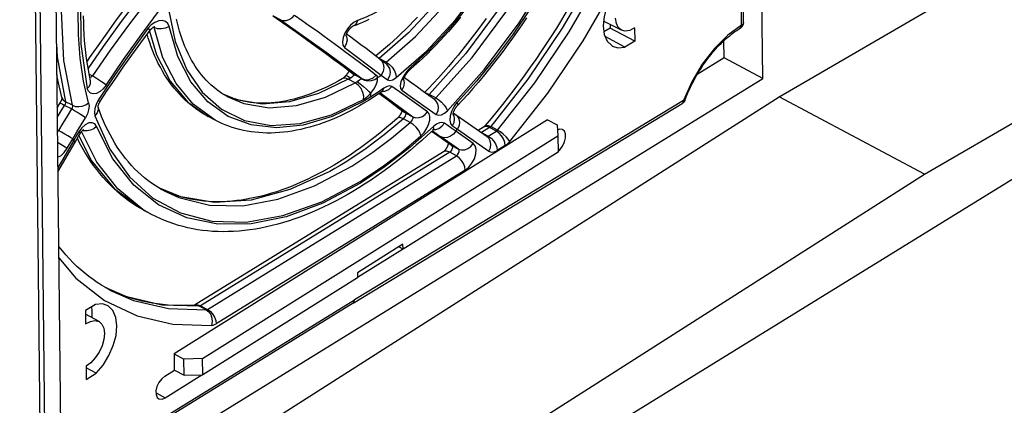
# Model space of a CAD drawing. Extents: x 0 to 841, y 0 to 594.
# Tile 35 of 66: x 737 to 774, y 81 to 95. Entities that reach past the tile are written whole.
import ezdxf

# ---------------------------------------------------------------- set-up
doc = ezdxf.new("R2010")
doc.units = 0
doc.header["$LTSCALE"] = 46.255
doc.layers.get('0').update_dxf_attribs({"linetype": 'CONTINUOUS'})

msp = doc.modelspace()

# ---------------------------------------------------------------- linework, layer by layer
at = {"color": 9, "linetype": 'CONTINUOUS'}
for p, q in [((736.756, 151.22), (737.565, 74.639)), ((736.933, 151.224), (737.742, 74.646)), ((763.906, 94.93), (763.892, 96.283)), ((746.562, 95.132), (746.306, 95.268)), ((741.811, 94.835), (741.784, 94.85)), ((748.792, 93.484), (749.359, 93.056)), ((750.259, 93.684), (750.279, 93.677)), ((750.274, 93.672), (750.279, 93.677)), ((750.54, 93.538), (750.279, 93.677)), ((739.373, 93.083), (739.498, 93.016)), ((749.312, 93.087), (749.359, 93.056)), ((749.313, 93.089), (749.353, 93.052)), ((749.353, 93.052), (749.359, 93.056)), ((749.359, 93.056), (749.621, 92.917)), ((750.348, 93.041), (750.589, 92.867)), ((749.375, 92.752), (749.115, 92.891)), ((752.12, 92.293), (752.157, 92.323)), ((752.412, 92.187), (752.157, 92.323)), ((738.701, 91.775), (738.446, 91.91)), ((738.74, 91.912), (738.484, 92.048)), ((739.703, 91.844), (739.703, 91.843)), ((761.725, 92.094), (749.346, 84.592)), ((751.284, 91.618), (751.247, 91.642)), ((751.284, 91.618), (751.539, 91.482)), ((751.445, 91.269), (751.19, 91.405)), ((753.04, 91.14), (753.223, 91.014)), ((754.727, 90.978), (754.472, 91.113)), ((738.174, 90.895), (738.216, 90.966)), ((752.313, 90.885), (752.249, 90.93)), ((752.276, 90.955), (752.453, 90.83)), ((752.344, 90.864), (752.312, 90.883)), ((753.002, 90.402), (752.313, 90.885)), ((752.453, 90.83), (752.599, 90.728)), ((753.257, 90.266), (752.599, 90.728)), ((753.153, 90.942), (753.223, 91.014)), ((753.811, 90.48), (753.153, 90.942)), ((753.223, 91.014), (754.406, 90.184)), ((754.085, 90.903), (754.127, 90.889)), ((754.127, 90.889), (754.114, 90.883)), ((754.429, 91.075), (754.127, 90.889)), ((754.127, 90.889), (754.381, 90.753)), ((754.381, 90.753), (754.684, 90.94)), ((754.684, 90.94), (754.429, 91.075)), ((738.777, 90.575), (738.188, 89.566)), ((738.548, 90.294), (738.752, 90.645)), ((738.752, 90.645), (738.777, 90.575)), ((752.97, 90.421), (753.002, 90.402)), ((753.002, 90.402), (753.257, 90.266)), ((755.016, 90.396), (754.713, 90.21)), ((752.928, 90.15), (743.56, 84.374)), ((743.815, 84.238), (753.183, 90.014)), ((753.183, 90.014), (752.928, 90.15)), ((749.251, 89.625), (749.321, 89.668)), ((753.514, 89.471), (744.146, 83.695)), ((749.582, 89.064), (749.579, 88.985)), ((749.582, 89.064), (749.655, 89.109)), ((741.985, 80.053), (749.346, 84.592)), ((743.771, 84.223), (743.516, 84.358)), ((743.56, 84.374), (743.815, 84.238)), ((741.883, 81.092), (742.227, 80.908))]:
    msp.add_line(p, q, dxfattribs=at)
at = {"color": 7, "linetype": 'CONTINUOUS'}
for p, q in [((764.704, 92.917), (764.494, 112.833)), ((737.957, 111.471), (738.324, 76.652)), ((765.319, 92.228), (780.938, 101.32)), ((763.974, 95.029), (763.96, 96.325)), ((770.782, 89.32), (783.287, 96.599)), ((783.306, 94.811), (747.504, 72.738)), ((749.288, 94.89), (749.289, 94.89)), ((759.385, 94.734), (758.718, 95.072)), ((758.961, 94.817), (758.73, 94.675)), ((758.959, 94.95), (758.961, 94.817)), ((759.886, 94.324), (758.961, 94.817)), ((759.881, 94.823), (759.886, 94.324)), ((759.512, 94.093), (758.775, 94.501)), ((759.886, 94.324), (759.512, 94.093)), ((763.248, 93.692), (763.241, 94.341)), ((763.248, 93.692), (762.238, 93.07)), ((764.704, 92.917), (763.248, 93.692)), ((738.324, 76.652), (764.704, 92.917)), ((737.742, 74.646), (765.319, 92.228)), ((738.346, 92.213), (738.346, 92.208)), ((770.782, 89.32), (765.319, 92.228)), ((738.164, 91.823), (738.277, 92.007)), ((739.766, 91.67), (739.703, 91.845)), ((749.295, 84.476), (761.673, 91.978)), ((744.103, 91.353), (743.843, 91.492)), ((754.337, 90.727), (753.065, 91.619)), ((756.608, 91.369), (742.563, 82.562)), ((756.608, 91.369), (756.972, 91.175)), ((756.972, 91.175), (756.993, 90.766)), ((743.634, 82.389), (756.993, 90.766)), ((752.97, 90.421), (752.248, 90.929)), ((754.197, 91.09), (753.996, 90.966)), ((756.993, 90.766), (757.004, 90.155)), ((738.19, 89.412), (738.838, 90.522)), ((752.696, 90.164), (743.333, 84.392)), ((757.004, 90.155), (751.173, 86.498)), ((747.486, 74.467), (770.782, 89.32)), ((741.718, 87.808), (741.463, 87.944)), ((751.17, 86.684), (749.458, 85.611)), ((751.173, 86.498), (751.17, 86.684)), ((749.461, 85.444), (751.156, 86.507)), ((751.173, 86.498), (751.011, 86.584)), ((749.458, 85.611), (749.462, 85.425)), ((749.462, 85.425), (743.645, 81.777)), ((749.295, 84.476), (741.934, 79.937)), ((739.603, 84.422), (739.229, 84.192)), ((739.229, 84.192), (739.234, 83.692)), ((739.742, 83.775), (739.23, 84.061)), ((742.563, 82.562), (742.927, 82.368)), ((742.566, 82.563), (742.572, 81.949)), ((743.634, 82.389), (742.927, 82.368)), ((742.938, 81.757), (742.927, 82.368)), ((743.645, 81.777), (743.634, 82.389)), ((739.251, 82.104), (739.256, 81.604)), ((739.631, 81.835), (739.252, 82.043)), ((742.213, 81.724), (742.574, 81.95)), ((742.574, 81.95), (742.938, 81.757)), ((739.256, 81.604), (739.631, 81.835)), ((742.227, 80.908), (743.612, 81.776)), ((742.938, 81.757), (743.645, 81.777))]:
    msp.add_line(p, q, dxfattribs=at)
at = {"color": 9, "linetype": 'CONTINUOUS'}
for points in [[(738.74, 91.912), (738.417, 93.6), (738.329, 95.466), (738.477, 97.468), (738.858, 99.563), (739.464, 101.706), (740.281, 103.848), (741.292, 105.944), (742.474, 107.947), (743.801, 109.813), (745.246, 111.502)], [(746.056, 111.361), (744.661, 109.805), (743.359, 108.06), (742.202, 106.201), (741.195, 104.242), (740.345, 102.182), (739.694, 100.109), (739.246, 97.998), (739.038, 96.018), (739.058, 94.209), (739.299, 92.546)], [(739.35, 92.005), (739.162, 92.82), (739.032, 93.686), (738.964, 94.559), (738.951, 95.476), (738.995, 96.43), (739.096, 97.416), (739.255, 98.435), (739.471, 99.472), (739.731, 100.476), (740.04, 101.487), (740.405, 102.517), (740.818, 103.541), (741.278, 104.558), (741.782, 105.559), (742.339, 106.558), (742.935, 107.528), (743.578, 108.481), (744.256, 109.394), (744.954, 110.252), (745.679, 111.061)], [(759.544, 111.068), (759.732, 110.253), (759.862, 109.387), (759.93, 108.514), (759.943, 107.597), (759.899, 106.643), (759.798, 105.657), (759.639, 104.638), (759.423, 103.601), (759.163, 102.596), (758.854, 101.586), (758.489, 100.556), (758.076, 99.532), (757.616, 98.515), (757.111, 97.514), (756.555, 96.515), (755.959, 95.545), (755.316, 94.592), (754.638, 93.679), (753.939, 92.821), (753.215, 92.012)], [(752.845, 91.708), (754.239, 93.265), (755.541, 95.009), (756.699, 96.868), (757.706, 98.828), (758.555, 100.887), (759.206, 102.961), (759.655, 105.072), (759.863, 107.051), (759.843, 108.86), (759.602, 110.524)], [(752.412, 92.187), (753.778, 93.713), (755.043, 95.411), (756.18, 97.245), (757.164, 99.176), (757.975, 101.162), (758.594, 103.159), (759.009, 105.125), (759.211, 107.017), (759.194, 108.795), (758.988, 110.227)], [(758.805, 109.86), (758.939, 108.931), (758.955, 107.153), (758.754, 105.261), (758.339, 103.295), (757.72, 101.297), (756.909, 99.312), (755.924, 97.381), (754.787, 95.547), (753.522, 93.848), (752.157, 92.323)], [(757.437, 106.663), (757.462, 105.958), (757.441, 105.226), (757.373, 104.469), (757.258, 103.691), (757.1, 102.91), (756.898, 102.12), (756.65, 101.313), (756.36, 100.507), (756.027, 99.7), (755.655, 98.903), (755.24, 98.11), (754.79, 97.337), (754.305, 96.586), (753.792, 95.866), (753.24, 95.167), (752.664, 94.51), (752.075, 93.906), (751.472, 93.351)], [(750.913, 92.956), (752.058, 93.951), (753.149, 95.124), (754.138, 96.413), (755.042, 97.837), (755.831, 99.36), (756.483, 100.953), (756.973, 102.565), (757.288, 104.175), (757.408, 105.688)], [(760.219, 101.072), (759.355, 98.93), (758.331, 96.831), (757.164, 94.809), (755.872, 92.893), (754.472, 91.113)], [(754.727, 90.978), (756.126, 92.758), (757.419, 94.673), (758.586, 96.696), (759.61, 98.794), (760.474, 100.937)], [(755.188, 90.549), (756.621, 92.371), (757.944, 94.332), (759.139, 96.402), (760.186, 98.55), (761.071, 100.744)], [(750.54, 93.538), (751.638, 94.494), (752.684, 95.621), (753.652, 96.891), (754.52, 98.274), (755.033, 99.28)], [(754.55, 98.982), (754.26, 98.413), (753.392, 97.03), (752.423, 95.759), (751.377, 94.632), (750.279, 93.677)], [(739.335, 93.288), (739.908, 94.125), (740.588, 95.066), (741.325, 96.041)], [(741.585, 95.902), (740.843, 94.925), (740.16, 93.981), (739.498, 93.016)], [(740.009, 92.673), (740.664, 93.637), (741.333, 94.574), (742.056, 95.54)], [(750.429, 95.559), (750.104, 95.377), (749.782, 95.225), (749.463, 95.102)], [(742.352, 95.533), (742.608, 94.306), (743.038, 93.25), (743.615, 92.409), (744.347, 91.762), (745.217, 91.338), (746.215, 91.153), (747.308, 91.222), (748.489, 91.553), (749.688, 92.129)], [(746.306, 95.268), (747.293, 94.571), (748.113, 93.983), (748.792, 93.484)], [(746.562, 95.132), (746.667, 95.098), (746.778, 95.1), (746.893, 95.136), (747.002, 95.207), (747.093, 95.308)], [(747.093, 95.308), (747.377, 95.107), (747.659, 94.907), (747.938, 94.708), (748.212, 94.511), (748.484, 94.314), (748.755, 94.115), (749.028, 93.914), (749.304, 93.709), (749.584, 93.499), (749.872, 93.28), (750.168, 93.051)], [(741.578, 94.797), (740.972, 93.966), (740.347, 93.069), (739.707, 92.099)], [(742.372, 94.872), (742.323, 94.989), (742.236, 95.066), (742.121, 95.101), (741.985, 95.089), (741.842, 95.032), (741.702, 94.933), (741.578, 94.797)], [(741.801, 94.858), (741.804, 94.855), (741.811, 94.835)], [(742.372, 94.872), (742.238, 94.812), (742.09, 94.784), (741.942, 94.791), (741.811, 94.835)], [(744.103, 91.353), (743.278, 91.95), (742.637, 92.728), (742.144, 93.697), (741.811, 94.835)], [(749.623, 92.028), (748.507, 91.491), (747.423, 91.169), (746.415, 91.064), (745.464, 91.172), (744.598, 91.496), (743.832, 92.041), (743.198, 92.792), (742.702, 93.752), (742.372, 94.872)], [(746.562, 95.132), (747.548, 94.435), (748.37, 93.846), (749.051, 93.347), (749.621, 92.917)], [(749.463, 95.102), (749.333, 95.035), (749.203, 94.926), (749.086, 94.788), (748.99, 94.63), (748.921, 94.46), (748.893, 94.3), (748.909, 94.17), (748.97, 94.084)], [(749.463, 95.102), (749.421, 95.001), (749.358, 94.928), (749.289, 94.89)], [(763.906, 94.93), (763.383, 94.544), (762.883, 94.045), (762.427, 93.453), (762.036, 92.793), (761.725, 92.094)], [(763.854, 94.813), (763.893, 94.858), (763.906, 94.93)], [(763.906, 94.93), (763.952, 94.969), (763.973, 95.014), (763.974, 95.029)], [(741.665, 94.74), (741.64, 94.754), (741.578, 94.797)], [(741.633, 94.696), (741.896, 93.804), (742.41, 92.815), (743.082, 92.029), (743.843, 91.492)], [(749.032, 94.531), (749.048, 94.501), (749.068, 94.362), (749.041, 94.218), (748.97, 94.084)], [(738.139, 94.224), (738.162, 93.736), (738.484, 92.048)], [(748.97, 94.084), (749.425, 93.747), (749.884, 93.4), (750.348, 93.041)], [(750.3, 93.652), (750.36, 93.594), (750.427, 93.475), (750.451, 93.333), (750.425, 93.182), (750.348, 93.041)], [(750.54, 93.538), (750.523, 93.525), (750.509, 93.514), (750.497, 93.507), (750.493, 93.504)], [(750.536, 93.471), (750.595, 93.414), (750.662, 93.297), (750.687, 93.157), (750.663, 93.007), (750.589, 92.867)], [(750.54, 93.538), (750.657, 93.456), (750.765, 93.341), (750.849, 93.209), (750.901, 93.075), (750.913, 92.956)], [(751.472, 93.351), (751.35, 93.229), (751.241, 93.087), (751.154, 92.937), (751.095, 92.79), (751.069, 92.657), (751.08, 92.55), (751.13, 92.479)], [(751.472, 93.351), (751.452, 93.272), (751.432, 93.248)], [(739.498, 93.016), (739.446, 92.974), (739.399, 92.953)], [(740.009, 92.673), (739.929, 92.728), (739.831, 92.795), (739.72, 92.869), (739.605, 92.946), (739.498, 93.016)], [(749.029, 93.037), (749.046, 93.036), (749.103, 93.005), (749.194, 92.942)], [(749.194, 92.942), (749.223, 92.962), (749.286, 93.007)], [(749.286, 93.007), (749.314, 93.027), (749.337, 93.042), (749.353, 93.052)], [(749.607, 92.907), (749.721, 92.852), (749.851, 92.829), (749.984, 92.839), (750.11, 92.883), (750.217, 92.955)], [(749.621, 92.917), (749.759, 92.873), (749.905, 92.881), (750.048, 92.942), (750.168, 93.051)], [(749.955, 92.36), (750.072, 92.519), (750.159, 92.68), (750.209, 92.831), (750.217, 92.955)], [(750.217, 92.955), (750.208, 92.994), (750.191, 93.027), (750.168, 93.051)], [(750.217, 92.955), (750.26, 92.984), (750.304, 93.012), (750.348, 93.041)], [(750.589, 92.867), (750.673, 92.845), (750.785, 92.876), (750.913, 92.956)], [(739.299, 92.546), (739.383, 92.637), (739.425, 92.735), (739.425, 92.831)], [(740.009, 92.673), (739.9, 92.536), (739.777, 92.429), (739.646, 92.361), (739.521, 92.34), (739.418, 92.368), (739.343, 92.438), (739.299, 92.546)], [(749.115, 92.891), (747.995, 92.351), (746.907, 92.038), (745.876, 91.96), (744.928, 92.118), (744.405, 92.335)], [(744.588, 92.228), (745.188, 91.979), (746.137, 91.821), (747.167, 91.9), (748.256, 92.212), (749.375, 92.752)], [(749.115, 92.891), (749.006, 92.928), (748.909, 92.918), (748.884, 92.906)], [(749.115, 92.891), (749.138, 92.905), (749.165, 92.922), (749.194, 92.942)], [(749.454, 92.803), (749.425, 92.783), (749.398, 92.766), (749.375, 92.752)], [(749.688, 92.129), (749.694, 92.259), (749.662, 92.398), (749.593, 92.539), (749.494, 92.663), (749.375, 92.752)], [(749.538, 92.861), (749.481, 92.821), (749.454, 92.803)], [(749.454, 92.803), (749.566, 92.717), (749.686, 92.617), (749.799, 92.517), (749.892, 92.428), (749.955, 92.36)], [(749.607, 92.907), (749.589, 92.895), (749.565, 92.88), (749.538, 92.861)], [(749.621, 92.917), (749.619, 92.915), (749.614, 92.912), (749.607, 92.907)], [(750.385, 92.432), (750.491, 92.44), (750.637, 92.506), (750.757, 92.623)], [(750.757, 92.623), (750.678, 92.645), (750.574, 92.622), (750.454, 92.555)], [(752.099, 91.671), (751.599, 92.023), (751.166, 92.33), (750.757, 92.623)], [(751.194, 92.894), (751.195, 92.893), (751.218, 92.755), (751.196, 92.612), (751.13, 92.479)], [(738.347, 92.208), (738.393, 92.121), (738.484, 92.048)], [(749.924, 92.206), (749.824, 92.145), (749.723, 92.085), (749.623, 92.028)], [(749.688, 92.129), (749.778, 92.19), (749.868, 92.268), (749.954, 92.36)], [(750.454, 92.555), (750.278, 92.434), (750.101, 92.318), (749.924, 92.206)], [(749.954, 92.36), (749.944, 92.309), (749.934, 92.257), (749.924, 92.206)], [(751.284, 91.618), (750.769, 91.993), (750.333, 92.317), (750.28, 92.356)], [(750.32, 92.383), (750.492, 92.253), (750.825, 92.005), (751.15, 91.766), (751.539, 91.482)], [(750.386, 92.429), (750.42, 92.462), (750.454, 92.555)], [(751.13, 92.479), (751.528, 92.196), (751.953, 91.896), (752.423, 91.567)], [(752.018, 92.367), (752.06, 92.363), (752.157, 92.323)], [(738.168, 91.452), (738.282, 91.642), (738.446, 91.91)], [(738.272, 92), (738.294, 91.993), (738.354, 91.962), (738.446, 91.91)], [(738.446, 91.91), (738.473, 91.958), (738.487, 92.006), (738.484, 92.048)], [(738.74, 91.912), (738.742, 91.87), (738.728, 91.822), (738.701, 91.775)], [(738.74, 91.912), (738.851, 91.872), (738.976, 91.862), (739.109, 91.881), (739.238, 91.93), (739.35, 92.005)], [(739.35, 92.005), (739.366, 91.882), (739.349, 91.738), (739.301, 91.586), (739.228, 91.444)], [(739.707, 92.099), (739.628, 91.948), (739.58, 91.793), (739.566, 91.646), (739.587, 91.519)], [(739.703, 91.843), (739.71, 91.737), (739.671, 91.624), (739.587, 91.519)], [(739.776, 92.046), (739.761, 92.06), (739.707, 92.099)], [(752.412, 92.187), (752.375, 92.156), (752.341, 92.142), (752.326, 92.144)], [(752.353, 92.125), (752.412, 92.071), (752.473, 91.967), (752.498, 91.84), (752.482, 91.702), (752.423, 91.567)], [(752.412, 92.187), (752.521, 92.117), (752.626, 92.027), (752.722, 91.922), (752.798, 91.812), (752.845, 91.708)], [(753.04, 91.14), (752.97, 91.226), (752.94, 91.356), (752.954, 91.52), (753.01, 91.696), (753.1, 91.865), (753.215, 92.012)], [(753.215, 92.012), (753.229, 91.94), (753.211, 91.891)], [(761.673, 91.978), (761.712, 92.023), (761.725, 92.094)], [(761.777, 92.104), (761.768, 92.096), (761.725, 92.094)], [(738.701, 91.775), (738.537, 91.506), (738.375, 91.237), (738.216, 90.966)], [(739.228, 91.444), (739.148, 91.499), (739.048, 91.563), (738.934, 91.635), (738.813, 91.708), (738.701, 91.775)], [(739.587, 91.519), (740.147, 90.264), (740.885, 89.221), (741.769, 88.424), (742.807, 87.864), (743.981, 87.558), (745.274, 87.522), (746.656, 87.762), (748.115, 88.284), (749.582, 89.064)], [(751.19, 91.405), (751.23, 91.449), (751.264, 91.502), (751.285, 91.552), (751.292, 91.593), (751.284, 91.618)], [(751.539, 91.482), (751.548, 91.458), (751.54, 91.416), (751.518, 91.365), (751.485, 91.312), (751.445, 91.269)], [(751.539, 91.482), (751.653, 91.445), (751.778, 91.447), (751.901, 91.488), (752.011, 91.565), (752.099, 91.671)], [(751.847, 90.761), (751.963, 90.885), (752.061, 91.032), (752.134, 91.191), (752.176, 91.347), (752.184, 91.485), (752.158, 91.597), (752.099, 91.671)], [(752.423, 91.567), (752.509, 91.537), (752.614, 91.552), (752.729, 91.61), (752.845, 91.708)], [(753.04, 91.14), (753.094, 91.268), (753.111, 91.397), (753.091, 91.522), (753.059, 91.579)], [(753.154, 91.556), (753.212, 91.504), (753.27, 91.404), (753.294, 91.282), (753.279, 91.147), (753.223, 91.014)], [(738.752, 90.645), (738.911, 90.915), (739.069, 91.182), (739.228, 91.444)], [(739.648, 91.11), (739.578, 91.211), (739.476, 91.256), (739.352, 91.247), (739.219, 91.182), (739.09, 91.07), (738.977, 90.916)], [(739.649, 91.11), (739.544, 91.029), (739.423, 90.974), (739.292, 90.947), (739.162, 90.953), (739.12, 90.966)], [(749.579, 88.985), (748.16, 88.226), (746.774, 87.713), (745.465, 87.454), (744.212, 87.439), (743.042, 87.677), (741.975, 88.17), (741.044, 88.912), (740.257, 89.904), (739.648, 91.11)], [(751.19, 91.405), (750.466, 90.797), (749.733, 90.248), (748.995, 89.761)], [(749.321, 89.668), (750.035, 90.145), (750.744, 90.679), (751.445, 91.269)], [(752.322, 91.117), (751.424, 90.319), (750.506, 89.606), (749.58, 88.985)], [(751.19, 91.405), (751.095, 91.443), (751.018, 91.448), (750.963, 91.423)], [(751.847, 90.761), (751.813, 90.869), (751.75, 90.981), (751.663, 91.094), (751.558, 91.194), (751.445, 91.269)], [(752.3, 90.977), (752.328, 91.033), (752.322, 91.117)], [(752.321, 90.996), (752.402, 90.998), (752.524, 91.041), (752.637, 91.122), (752.727, 91.235)], [(752.727, 91.235), (752.643, 91.265), (752.543, 91.254), (752.432, 91.203), (752.322, 91.117)], [(753.153, 90.942), (753.007, 91.042), (752.865, 91.139), (752.727, 91.235)], [(754.429, 91.075), (754.328, 91.111), (754.237, 91.107), (754.197, 91.09)], [(754.262, 91.15), (754.305, 91.167), (754.378, 91.155), (754.472, 91.113)], [(754.472, 91.113), (754.458, 91.098), (754.444, 91.086), (754.429, 91.075)], [(738.752, 90.645), (738.672, 90.698), (738.571, 90.761), (738.454, 90.832), (738.331, 90.902), (738.216, 90.966)], [(738.977, 90.916), (738.911, 90.803), (738.844, 90.689), (738.777, 90.575)], [(739.04, 90.864), (739.028, 90.878), (738.977, 90.916)], [(738.978, 90.76), (739.454, 89.829), (740.313, 88.781), (741.463, 87.944)], [(741.718, 87.808), (741.391, 87.999), (740.446, 88.766), (739.66, 89.77), (739.081, 90.923)], [(749.655, 89.109), (750.393, 89.602), (751.123, 90.152), (751.847, 90.761)], [(753.153, 90.942), (753.067, 90.831), (752.962, 90.749), (752.841, 90.701), (752.715, 90.693), (752.599, 90.728)], [(754.316, 90.742), (754.327, 90.738), (754.353, 90.74), (754.381, 90.753)], [(754.406, 90.184), (754.46, 90.313), (754.476, 90.446), (754.454, 90.57), (754.395, 90.674), (754.337, 90.727)], [(754.381, 90.753), (754.483, 90.681), (754.575, 90.58), (754.648, 90.46), (754.696, 90.332), (754.713, 90.21)], [(754.684, 90.94), (754.699, 90.95), (754.714, 90.964), (754.729, 90.979)], [(755.016, 90.396), (754.998, 90.519), (754.951, 90.646), (754.877, 90.767), (754.786, 90.868), (754.684, 90.94)], [(755.188, 90.549), (755.131, 90.636), (755.047, 90.732), (754.945, 90.826), (754.835, 90.911), (754.727, 90.978)], [(738.178, 90.522), (738.243, 90.484), (738.362, 90.413), (738.467, 90.348), (738.548, 90.294)], [(738.838, 90.522), (738.827, 90.537), (738.777, 90.575)], [(753.002, 90.402), (753.025, 90.367), (753.028, 90.312), (753.009, 90.249), (752.974, 90.191), (752.928, 90.15)], [(753.257, 90.266), (753.369, 90.231), (753.493, 90.238), (753.616, 90.285), (753.725, 90.368), (753.811, 90.48)], [(753.514, 89.471), (753.648, 89.581), (753.766, 89.73), (753.856, 89.904), (753.908, 90.083), (753.919, 90.25), (753.886, 90.387), (753.811, 90.48)], [(755.016, 90.396), (755.075, 90.438), (755.133, 90.489), (755.188, 90.549)], [(738.184, 89.957), (738.303, 90.017), (738.434, 90.136), (738.548, 90.294)], [(752.928, 90.15), (752.827, 90.186), (752.736, 90.182), (752.696, 90.164)], [(753.183, 90.014), (753.228, 90.055), (753.264, 90.113), (753.283, 90.176), (753.28, 90.231), (753.257, 90.266)], [(753.515, 89.471), (753.497, 89.593), (753.45, 89.721), (753.376, 89.841), (753.284, 89.942), (753.183, 90.014)], [(754.406, 90.184), (754.494, 90.15), (754.6, 90.159), (754.713, 90.21)], [(742.192, 88.689), (742.745, 88.439), (743.893, 88.157), (745.143, 88.136), (746.47, 88.378), (747.848, 88.877), (749.251, 89.625)], [(748.995, 89.761), (748.803, 89.644), (748.612, 89.533), (748.42, 89.425)], [(748.42, 89.425), (746.922, 88.74), (745.468, 88.347), (744.089, 88.254), (742.817, 88.464), (741.992, 88.802)], [(738.224, 86.17), (738.871, 85.408), (739.95, 84.571), (741.173, 83.991), (742.521, 83.677), (743.973, 83.634)], [(743.516, 84.358), (742.098, 84.401), (740.781, 84.708), (739.975, 85.06)], [(740.172, 84.95), (741.036, 84.572), (742.353, 84.265), (743.771, 84.223)], [(743.336, 84.392), (743.368, 84.406), (743.459, 84.409), (743.56, 84.374)], [(743.362, 84.393), (743.409, 84.392), (743.516, 84.358)], [(743.56, 84.374), (743.545, 84.366), (743.53, 84.361), (743.516, 84.358)], [(743.771, 84.223), (743.785, 84.225), (743.8, 84.23), (743.815, 84.238)], [(743.771, 84.223), (743.866, 84.148), (743.94, 84.041), (743.984, 83.911), (743.996, 83.77), (743.973, 83.634)], [(743.815, 84.238), (743.916, 84.166), (744.008, 84.065), (744.081, 83.945), (744.129, 83.817), (744.146, 83.695)], [(743.973, 83.634), (744.029, 83.643), (744.087, 83.663), (744.146, 83.695)]]:
    msp.add_lwpolyline(points, dxfattribs=at)
at = {"color": 7, "linetype": 'CONTINUOUS'}
for points in [[(759.484, 96.68), (759.223, 96.374), (759.003, 96.019), (758.837, 95.639), (758.734, 95.256), (758.702, 94.896), (758.742, 94.579), (758.851, 94.327), (759.023, 94.155), (759.048, 94.14)], [(741.183, 96.175), (740.774, 95.641), (740.391, 95.127), (740.029, 94.631), (739.69, 94.152), (739.372, 93.693), (739.289, 93.57)], [(739.425, 92.831), (739.381, 93.037), (739.342, 93.247), (739.306, 93.461), (739.274, 93.678), (739.245, 93.898), (739.221, 94.121), (739.2, 94.347), (739.184, 94.577), (739.171, 94.809), (739.163, 95.045), (739.158, 95.283)], [(746.274, 95.288), (746.643, 95.028), (746.986, 94.786), (747.304, 94.56), (747.598, 94.35), (747.871, 94.154), (748.124, 93.971), (748.359, 93.8), (748.577, 93.639), (748.78, 93.489), (748.97, 93.347), (749.147, 93.213), (749.312, 93.087)], [(751.714, 95.23), (751.567, 95.073), (751.419, 94.919), (751.269, 94.768), (751.119, 94.621), (750.968, 94.477), (750.816, 94.337), (750.663, 94.2), (750.51, 94.068), (750.356, 93.938), (750.202, 93.813), (750.147, 93.77)], [(753.34, 95.226), (753.189, 95.044), (753.036, 94.864), (752.882, 94.688), (752.726, 94.515), (752.569, 94.344), (752.41, 94.177), (752.25, 94.014), (752.089, 93.854), (751.926, 93.697), (751.763, 93.543), (751.598, 93.394)], [(754.296, 95.177), (754.126, 94.94), (753.953, 94.706), (753.779, 94.475), (753.602, 94.247), (753.424, 94.023), (753.244, 93.801), (753.062, 93.583), (752.878, 93.368), (752.693, 93.157), (752.506, 92.949), (752.317, 92.745), (752.128, 92.545), (751.981, 92.394)], [(755.817, 95.2), (755.645, 94.944), (755.471, 94.691), (755.295, 94.441), (755.116, 94.193), (754.935, 93.948), (754.752, 93.707), (754.566, 93.468), (754.378, 93.232), (754.188, 93), (753.997, 92.771), (753.803, 92.546), (753.607, 92.324), (753.41, 92.106), (753.206, 91.886)], [(757.314, 95.428), (757.13, 95.122), (756.942, 94.819), (756.751, 94.519), (756.557, 94.221), (756.361, 93.926), (756.162, 93.634), (755.96, 93.345), (755.756, 93.059), (755.55, 92.776), (755.341, 92.496), (755.129, 92.22), (754.916, 91.947), (754.7, 91.678), (754.482, 91.412), (754.262, 91.15)], [(759.385, 94.734), (759.27, 94.832), (759.197, 94.986), (759.17, 95.184)], [(741.665, 94.74), (741.67, 94.746), (741.678, 94.755), (741.685, 94.764), (741.693, 94.773), (741.7, 94.781), (741.708, 94.789), (741.716, 94.797), (741.724, 94.804), (741.732, 94.811), (741.74, 94.818), (741.748, 94.824), (741.755, 94.83), (741.763, 94.836), (741.77, 94.841), (741.777, 94.845), (741.784, 94.849), (741.79, 94.853), (741.796, 94.856), (741.802, 94.859), (741.808, 94.862), (741.812, 94.864), (741.817, 94.866), (741.821, 94.867), (741.825, 94.869), (741.828, 94.869), (741.83, 94.87), (741.832, 94.871), (741.833, 94.871), (741.834, 94.871)], [(744.588, 92.228), (744.469, 92.295), (744.36, 92.362), (744.255, 92.434), (744.152, 92.51), (744.052, 92.591), (743.955, 92.675), (743.861, 92.764), (743.77, 92.857), (743.682, 92.954), (743.597, 93.055), (743.515, 93.16), (743.437, 93.268), (743.361, 93.38), (743.288, 93.496), (743.219, 93.615), (743.152, 93.738), (743.088, 93.865), (743.028, 93.994), (742.97, 94.128), (742.916, 94.265), (742.864, 94.405), (742.816, 94.548), (742.77, 94.695), (742.728, 94.845), (742.689, 94.998), (742.653, 95.154)], [(749.029, 94.508), (749.029, 94.508), (749.029, 94.509), (749.029, 94.509), (749.029, 94.511), (749.03, 94.513), (749.03, 94.516), (749.03, 94.52), (749.031, 94.524), (749.032, 94.529), (749.033, 94.534), (749.035, 94.541), (749.036, 94.547), (749.039, 94.555), (749.041, 94.563), (749.044, 94.571), (749.047, 94.58), (749.051, 94.59), (749.054, 94.6), (749.059, 94.61), (749.064, 94.621), (749.069, 94.632), (749.075, 94.644), (749.081, 94.655), (749.087, 94.667), (749.094, 94.679), (749.101, 94.691), (749.108, 94.703), (749.116, 94.715), (749.124, 94.727), (749.132, 94.738), (749.14, 94.75), (749.149, 94.761), (749.157, 94.772), (749.166, 94.782), (749.174, 94.792), (749.183, 94.802), (749.191, 94.811), (749.2, 94.82), (749.208, 94.828), (749.215, 94.835), (749.223, 94.842), (749.23, 94.849), (749.237, 94.855), (749.244, 94.86), (749.25, 94.865), (749.256, 94.87), (749.262, 94.874), (749.267, 94.877), (749.271, 94.88), (749.275, 94.882), (749.279, 94.885), (749.282, 94.886), (749.285, 94.888), (749.287, 94.889), (749.288, 94.89)], [(749.886, 95.138), (749.766, 95.081), (749.646, 95.028), (749.527, 94.978), (749.407, 94.932), (749.289, 94.89)], [(759.881, 94.823), (759.701, 94.73), (759.532, 94.7), (759.385, 94.734)], [(761.777, 92.104), (761.813, 92.196), (761.85, 92.288), (761.888, 92.379), (761.928, 92.47), (761.97, 92.561), (762.013, 92.651), (762.058, 92.741), (762.104, 92.83), (762.152, 92.918), (762.201, 93.006), (762.251, 93.092), (762.303, 93.178), (762.356, 93.263), (762.41, 93.346), (762.465, 93.429), (762.521, 93.51), (762.579, 93.589), (762.637, 93.668), (762.696, 93.745), (762.756, 93.82), (762.817, 93.894), (762.879, 93.966), (762.941, 94.036), (763.004, 94.105), (763.068, 94.172), (763.132, 94.237), (763.197, 94.3), (763.262, 94.361), (763.327, 94.42), (763.393, 94.476), (763.458, 94.531), (763.524, 94.584), (763.59, 94.634), (763.657, 94.682), (763.723, 94.728), (763.789, 94.772), (763.854, 94.813)], [(763.974, 95.029), (763.974, 95.015), (763.973, 95.002), (763.971, 94.988), (763.969, 94.975), (763.966, 94.962), (763.962, 94.949), (763.957, 94.937), (763.952, 94.924), (763.946, 94.912), (763.94, 94.9), (763.933, 94.889), (763.925, 94.877), (763.916, 94.867), (763.907, 94.856), (763.898, 94.847), (763.888, 94.837), (763.877, 94.829), (763.866, 94.82), (763.854, 94.813)], [(739.776, 92.046), (740.05, 92.465), (740.342, 92.898), (740.649, 93.343), (740.972, 93.799), (741.311, 94.265), (741.665, 94.74)], [(743.843, 91.492), (743.78, 91.526), (743.657, 91.597), (743.536, 91.673), (743.418, 91.753), (743.302, 91.838), (743.189, 91.927), (743.078, 92.021), (742.97, 92.119), (742.864, 92.222), (742.762, 92.329), (742.662, 92.44), (742.565, 92.556), (742.47, 92.676), (742.379, 92.801), (742.291, 92.93), (742.206, 93.063), (742.124, 93.2), (742.046, 93.341), (741.97, 93.487), (741.899, 93.636), (741.83, 93.789), (741.765, 93.946), (741.704, 94.107), (741.646, 94.271), (741.592, 94.439), (741.549, 94.584)], [(750.3, 93.652), (750.14, 93.775), (749.968, 93.906), (749.783, 94.045), (749.586, 94.191), (749.377, 94.346), (749.155, 94.509), (749.049, 94.586)], [(759.048, 94.14), (759.248, 94.075), (759.512, 94.093)], [(750.536, 93.471), (750.462, 93.527), (750.383, 93.588), (750.3, 93.652)], [(751.187, 92.862), (751.187, 92.861), (751.187, 92.862), (751.187, 92.863), (751.187, 92.865), (751.187, 92.867), (751.188, 92.87), (751.189, 92.874), (751.19, 92.879), (751.191, 92.884), (751.193, 92.889), (751.195, 92.896), (751.197, 92.903), (751.199, 92.911), (751.202, 92.919), (751.206, 92.928), (751.21, 92.938), (751.214, 92.948), (751.219, 92.959), (751.224, 92.97), (751.23, 92.981), (751.236, 92.993), (751.242, 93.006), (751.249, 93.019), (751.257, 93.031), (751.264, 93.044), (751.273, 93.058), (751.281, 93.071), (751.29, 93.084), (751.299, 93.097), (751.308, 93.11), (751.318, 93.123), (751.327, 93.135), (751.336, 93.147), (751.346, 93.159), (751.356, 93.17), (751.365, 93.181), (751.375, 93.192), (751.385, 93.202), (751.394, 93.211), (751.403, 93.22), (751.411, 93.228), (751.419, 93.236), (751.427, 93.243), (751.598, 93.394)], [(738.347, 92.208), (738.289, 92.427), (738.236, 92.65), (738.187, 92.876), (738.151, 93.057)], [(749.029, 93.037), (749.022, 93.029), (749.012, 93.018), (749.002, 93.008), (748.993, 92.997), (748.983, 92.988), (748.974, 92.978), (748.965, 92.97), (748.956, 92.962), (748.948, 92.954), (748.94, 92.947), (748.933, 92.941), (748.925, 92.935), (748.918, 92.93), (748.912, 92.925), (748.906, 92.92), (748.9, 92.916), (748.894, 92.913), (748.89, 92.91), (748.886, 92.907), (748.884, 92.906)], [(749.146, 93.214), (749.144, 93.21), (749.138, 93.198), (749.131, 93.186), (749.124, 93.173), (749.117, 93.161), (749.109, 93.148), (749.101, 93.135), (749.092, 93.122), (749.083, 93.109), (749.074, 93.096), (749.065, 93.083), (749.055, 93.07), (749.046, 93.058), (749.036, 93.046), (749.029, 93.037)], [(752.353, 92.125), (752.143, 92.276), (751.929, 92.431), (751.715, 92.588), (751.499, 92.746), (751.283, 92.906), (751.217, 92.956)], [(748.884, 92.906), (748.73, 92.819), (748.577, 92.737), (748.424, 92.659), (748.272, 92.585), (748.12, 92.515), (747.969, 92.45), (747.819, 92.389), (747.67, 92.332), (747.521, 92.279), (747.373, 92.231), (747.226, 92.187), (747.081, 92.148), (746.936, 92.113), (746.792, 92.082), (746.65, 92.056), (746.508, 92.034), (746.368, 92.017), (746.229, 92.004), (746.092, 91.996), (745.955, 91.992), (745.82, 91.993), (745.687, 91.998), (745.555, 92.008), (745.424, 92.022), (745.295, 92.041), (745.167, 92.065), (745.042, 92.094), (744.917, 92.127), (744.795, 92.166), (744.675, 92.209), (744.557, 92.257), (744.459, 92.301)], [(738.346, 92.208), (738.346, 92.205), (738.346, 92.202), (738.346, 92.197), (738.345, 92.193), (738.345, 92.187), (738.344, 92.181), (738.343, 92.175), (738.341, 92.168), (738.34, 92.16), (738.338, 92.152), (738.336, 92.144), (738.333, 92.135), (738.331, 92.126), (738.327, 92.116), (738.324, 92.106), (738.32, 92.096), (738.316, 92.085), (738.311, 92.074), (738.306, 92.063), (738.301, 92.052), (738.295, 92.041), (738.289, 92.03), (738.283, 92.018), (738.277, 92.007)], [(750.389, 92.431), (750.216, 92.312), (750.046, 92.2), (749.875, 92.091), (749.705, 91.987), (749.534, 91.888), (749.363, 91.793), (749.192, 91.702), (749.021, 91.615), (748.85, 91.534), (748.68, 91.456), (748.509, 91.384), (748.34, 91.316), (748.17, 91.252), (748.001, 91.194), (747.833, 91.14), (747.666, 91.091), (747.499, 91.047), (747.334, 91.008), (747.169, 90.974), (747.006, 90.944), (746.844, 90.919), (746.683, 90.9), (746.524, 90.885), (746.366, 90.875), (746.21, 90.87), (746.056, 90.869), (745.903, 90.874), (745.752, 90.883), (745.603, 90.897), (745.456, 90.916), (745.311, 90.939), (745.168, 90.967), (745.027, 91), (744.889, 91.037), (744.752, 91.078), (744.618, 91.124), (744.486, 91.175), (744.356, 91.23), (744.228, 91.289), (744.103, 91.353)], [(750.277, 92.354), (750.359, 92.293), (750.587, 92.124), (750.811, 91.958), (751.032, 91.797), (751.247, 91.642)], [(750.389, 92.431), (750.394, 92.434), (750.398, 92.437), (750.402, 92.44), (750.406, 92.441), (750.408, 92.443), (750.411, 92.444), (750.412, 92.445), (750.413, 92.446), (750.414, 92.446)], [(739.703, 91.841), (739.703, 91.841), (739.703, 91.841), (739.703, 91.842), (739.703, 91.844), (739.703, 91.846), (739.703, 91.848), (739.703, 91.852), (739.703, 91.856), (739.704, 91.86), (739.704, 91.866), (739.705, 91.871), (739.706, 91.878), (739.707, 91.884), (739.709, 91.892), (739.71, 91.899), (739.713, 91.908), (739.715, 91.916), (739.718, 91.926), (739.721, 91.935), (739.724, 91.945), (739.728, 91.955), (739.733, 91.965), (739.737, 91.976), (739.742, 91.986), (739.747, 91.997), (739.753, 92.008), (739.759, 92.018), (739.765, 92.029), (739.771, 92.039), (739.776, 92.046)], [(753.059, 91.565), (753.059, 91.564), (753.059, 91.565), (753.058, 91.566), (753.058, 91.567), (753.058, 91.57), (753.058, 91.573), (753.059, 91.576), (753.059, 91.58), (753.059, 91.585), (753.06, 91.59), (753.06, 91.596), (753.062, 91.603), (753.063, 91.61), (753.064, 91.618), (753.066, 91.626), (753.068, 91.634), (753.071, 91.643), (753.073, 91.653), (753.077, 91.663), (753.08, 91.673), (753.084, 91.684), (753.088, 91.695), (753.093, 91.706), (753.098, 91.718), (753.103, 91.73), (753.109, 91.741), (753.115, 91.753), (753.121, 91.765), (753.127, 91.777), (753.134, 91.788), (753.141, 91.799), (753.148, 91.811), (753.156, 91.822), (753.163, 91.832), (753.17, 91.842), (753.178, 91.852), (753.185, 91.862), (753.192, 91.87), (753.2, 91.879), (753.206, 91.886)], [(761.777, 92.104), (761.772, 92.091), (761.766, 92.079), (761.76, 92.067), (761.753, 92.055), (761.745, 92.044), (761.737, 92.033), (761.728, 92.023), (761.719, 92.014), (761.709, 92.004), (761.699, 91.996), (761.688, 91.988), (761.677, 91.98), (761.673, 91.978)], [(742.192, 88.689), (742.136, 88.719), (741.992, 88.802), (741.851, 88.89), (741.714, 88.984), (741.58, 89.083), (741.449, 89.186), (741.321, 89.295), (741.197, 89.409), (741.077, 89.528), (740.96, 89.652), (740.847, 89.781), (740.737, 89.914), (740.63, 90.052), (740.528, 90.194), (740.428, 90.341), (740.333, 90.492), (740.241, 90.648), (740.153, 90.808), (740.068, 90.972), (739.987, 91.14), (739.91, 91.313), (739.836, 91.489), (739.766, 91.67)], [(751.138, 91.72), (751.138, 91.719), (751.135, 91.71), (751.133, 91.7), (751.129, 91.69), (751.126, 91.679), (751.122, 91.668), (751.118, 91.657), (751.113, 91.645), (751.108, 91.634), (751.103, 91.622), (751.097, 91.61), (751.092, 91.598), (751.085, 91.586), (751.079, 91.574), (751.072, 91.562), (751.065, 91.55), (751.058, 91.539), (751.051, 91.527), (751.043, 91.516), (751.036, 91.506), (751.029, 91.496), (751.021, 91.486), (751.014, 91.477), (751.006, 91.468), (750.999, 91.46), (750.992, 91.452), (750.985, 91.445), (750.979, 91.438), (750.973, 91.432), (750.967, 91.427), (750.963, 91.423)], [(750.963, 91.423), (750.767, 91.252), (750.57, 91.085), (750.372, 90.923), (750.174, 90.764), (749.976, 90.611), (749.777, 90.462), (749.578, 90.317), (749.379, 90.177), (749.179, 90.042), (748.98, 89.911), (748.78, 89.786), (748.581, 89.665), (748.382, 89.549), (748.183, 89.437), (747.985, 89.331), (747.787, 89.23), (747.59, 89.134), (747.393, 89.043), (747.197, 88.957), (747.001, 88.876), (746.807, 88.8), (746.613, 88.729), (746.421, 88.663), (746.229, 88.603), (746.038, 88.548), (745.849, 88.498), (745.661, 88.453), (745.474, 88.413), (745.288, 88.379), (745.104, 88.35), (744.921, 88.326), (744.74, 88.307), (744.56, 88.294), (744.381, 88.286), (744.205, 88.284), (744.029, 88.287), (743.856, 88.295), (743.684, 88.309), (743.515, 88.328), (743.347, 88.353), (743.181, 88.383), (743.017, 88.419), (742.856, 88.46), (742.696, 88.507), (742.539, 88.56), (742.385, 88.618), (742.233, 88.681), (742.083, 88.75), (742.073, 88.755)], [(754.197, 91.09), (754.199, 91.091), (754.202, 91.093), (754.206, 91.095), (754.209, 91.098), (754.213, 91.101), (754.218, 91.105), (754.222, 91.109), (754.227, 91.113), (754.233, 91.118), (754.238, 91.124), (754.244, 91.13), (754.25, 91.136), (754.256, 91.143), (754.262, 91.15)], [(738.838, 90.522), (738.904, 90.635), (738.972, 90.751), (739.04, 90.864)], [(739.04, 90.864), (739.044, 90.871), (739.051, 90.881), (739.057, 90.891), (739.064, 90.901), (739.071, 90.911), (739.078, 90.92), (739.085, 90.928), (739.092, 90.936), (739.098, 90.944), (739.105, 90.951), (739.111, 90.958), (739.117, 90.964), (739.124, 90.969), (739.129, 90.975), (739.135, 90.979), (739.14, 90.983), (739.145, 90.987), (739.149, 90.99), (739.153, 90.993), (739.156, 90.995), (739.159, 90.997), (739.162, 90.999), (739.164, 91), (739.165, 91.001), (739.166, 91.001), (739.167, 91.001)], [(752.304, 90.981), (752.091, 90.783), (751.881, 90.592), (751.669, 90.407), (751.457, 90.225), (751.243, 90.048), (751.029, 89.876), (750.814, 89.708), (750.597, 89.546), (750.381, 89.388), (750.163, 89.235), (749.946, 89.087), (749.727, 88.944), (749.509, 88.806), (749.29, 88.673), (749.071, 88.545), (748.852, 88.423), (748.633, 88.306), (748.414, 88.195), (748.195, 88.089), (747.977, 87.988), (747.759, 87.893), (747.541, 87.804), (747.324, 87.72), (747.108, 87.642), (746.892, 87.57), (746.678, 87.503), (746.464, 87.443), (746.251, 87.388), (746.04, 87.339), (745.83, 87.295), (745.621, 87.258), (745.414, 87.227), (745.209, 87.201), (745.005, 87.181), (744.803, 87.168), (744.603, 87.16), (744.404, 87.158), (744.208, 87.161), (744.014, 87.171), (743.823, 87.186), (743.633, 87.207), (743.446, 87.234), (743.262, 87.266), (743.08, 87.304), (742.9, 87.348), (742.723, 87.397), (742.549, 87.452), (742.377, 87.512), (742.208, 87.578), (742.042, 87.649), (741.879, 87.726), (741.718, 87.808)], [(752.304, 90.981), (752.309, 90.986), (752.315, 90.99), (752.32, 90.994), (752.324, 90.998), (752.328, 91.001), (752.332, 91.004), (752.335, 91.006), (752.338, 91.008), (752.34, 91.009), (752.342, 91.01), (752.343, 91.011), (752.344, 91.011), (752.344, 91.011)], [(757.184, 90.994), (757.166, 91.002), (757.061, 91.009), (756.982, 90.976)], [(757.004, 90.184), (757.074, 90.243), (757.176, 90.378), (757.249, 90.533), (757.288, 90.691), (757.286, 90.833), (757.243, 90.941), (757.184, 90.994)], [(741.463, 87.944), (741.307, 88.031), (741.152, 88.123), (741, 88.221), (740.851, 88.325), (740.705, 88.434), (740.562, 88.548), (740.423, 88.667), (740.286, 88.791), (740.153, 88.921), (740.023, 89.056), (739.896, 89.197), (739.773, 89.342), (739.653, 89.493), (739.537, 89.648), (739.424, 89.809), (739.315, 89.975), (739.21, 90.145), (739.108, 90.321), (739.011, 90.501), (738.925, 90.67)], [(752.696, 90.164), (752.698, 90.166), (752.701, 90.168), (752.705, 90.17), (752.709, 90.173), (752.713, 90.177), (752.718, 90.181), (752.723, 90.185), (752.728, 90.19), (752.734, 90.195), (752.74, 90.201), (752.746, 90.208), (752.753, 90.215), (752.759, 90.222), (752.766, 90.23), (752.773, 90.239), (752.78, 90.248), (752.787, 90.257), (752.794, 90.267), (752.8, 90.277), (752.807, 90.287), (752.814, 90.298), (752.82, 90.309), (752.826, 90.32), (752.832, 90.332), (752.838, 90.343), (752.844, 90.355), (752.849, 90.366), (752.854, 90.378), (752.858, 90.389), (752.862, 90.4), (752.866, 90.411), (752.87, 90.422), (752.873, 90.432), (752.876, 90.442), (752.878, 90.452), (752.88, 90.461), (752.882, 90.469), (752.884, 90.477), (752.884, 90.482)], [(740.172, 84.95), (740.003, 85.043), (739.837, 85.143), (739.674, 85.248), (739.514, 85.358), (739.358, 85.474), (739.205, 85.596), (739.056, 85.723), (738.911, 85.855), (738.769, 85.992), (738.63, 86.135), (738.495, 86.282), (738.364, 86.434), (738.237, 86.592), (738.219, 86.615)], [(743.362, 84.393), (743.154, 84.383), (742.947, 84.378), (742.741, 84.38), (742.538, 84.387), (742.336, 84.399), (742.136, 84.417), (741.939, 84.441), (741.743, 84.471), (741.55, 84.506), (741.358, 84.548), (741.169, 84.595), (740.982, 84.648), (740.798, 84.706), (740.617, 84.771), (740.437, 84.841), (740.261, 84.916), (740.087, 84.998), (740.046, 85.019)], [(740.047, 84.386), (739.868, 84.44), (739.603, 84.422)], [(749.295, 84.476), (749.333, 84.521), (749.346, 84.592)], [(739.48, 83.921), (739.483, 83.948), (739.486, 84.007), (739.488, 84.066), (739.487, 84.123), (739.484, 84.18), (739.48, 84.234), (739.473, 84.287), (739.465, 84.337)], [(739.631, 81.835), (739.892, 82.141), (740.112, 82.496), (740.278, 82.876), (740.381, 83.259), (740.413, 83.62), (740.374, 83.936), (740.265, 84.188), (740.093, 84.36), (740.047, 84.386)], [(739.234, 83.692), (739.414, 83.786), (739.584, 83.816), (739.742, 83.775)], [(739.742, 83.775), (739.845, 83.683), (739.918, 83.529), (739.945, 83.331)], [(739.945, 83.331), (739.923, 83.102), (739.854, 82.861), (739.743, 82.625), (739.598, 82.41), (739.431, 82.232), (739.251, 82.104)], [(742.213, 81.724), (742.096, 81.625), (741.994, 81.49), (741.92, 81.335), (741.882, 81.177), (741.884, 81.035), (741.926, 80.927), (741.985, 80.875)], [(741.985, 80.875), (742.004, 80.866), (742.109, 80.859), (742.227, 80.908)]]:
    msp.add_lwpolyline(points, dxfattribs=at)

doc.saveas('drawing.dxf')
